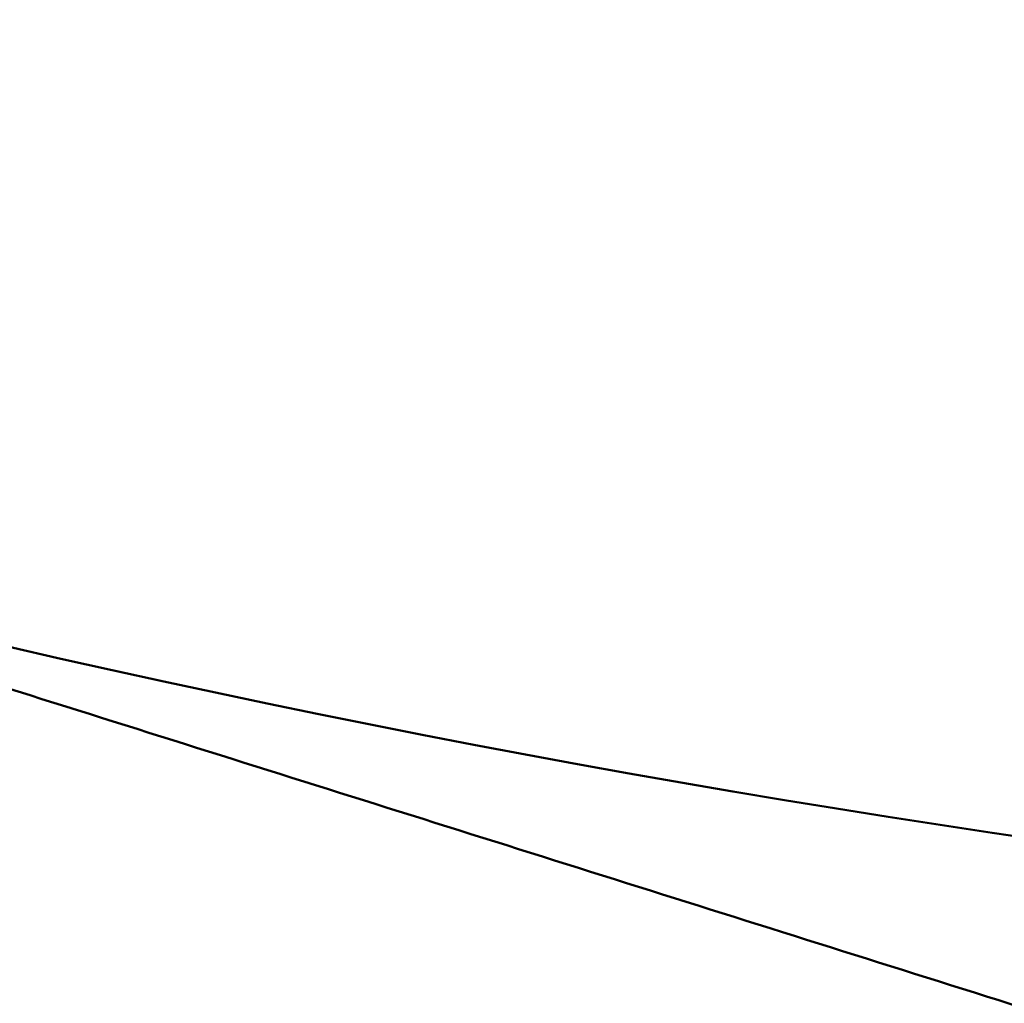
# Model space of a CAD drawing. Header units: inches. Extents: x 0.1 to 33.9, y 0.6 to 21.4.
# Tile 114 of 256: x 21.7529 to 21.8083, y 8.5652 to 8.6206. Entities that reach past the tile are written whole.
import ezdxf

# ---------------------------------------------------------------- set-up
doc = ezdxf.new("R2010")
doc.units = ezdxf.units.IN
doc.header["$MEASUREMENT"] = 0
doc.layers.add('Dimension (ANSI)', color=7, linetype='Continuous', lineweight=25)
doc.layers.add('Visible (ANSI)', color=7, linetype='Continuous', lineweight=50)
doc.styles.add('Note Text (ANSI)', font='tahoma.ttf')
doc.dimstyles.new('Default (ANSI)', dxfattribs={"dimtxt": 0.12, "dimasz": 0.098425, "dimexe": 0.125, "dimexo": 0.0625, "dimgap": 0.031496, "dimtad": 0, "dimtih": 1, "dimtoh": 1, "dimrnd": 1e-08, "dimzin": 4, "dimdsep": 46, "dimtxsty": 'Note Text (ANSI)', "dimcen": 0.09, "dimdle": 0.393701, "dimclrd": 256, "dimclre": 256, "dimclrt": 256, "dimadec": 0, "dimazin": 1, "dimtfac": 1, "dimtofl": 0, "dimtmove": 0, "dimatfit": 3, "dimfxl": 1, "dimtolj": 1, "dimtzin": 4, "dimlwd": -1, "dimlwe": -1, "dimarcsym": 0})

# ---------------------------------------------------------------- blocks, each defined once
blk = doc.blocks.new('*D7')
at = {"layer": 'Defpoints', "color": 0, "transparency": 16777216}
for p in [(20.780924, 15.208997), (24.566597, 15.208997), (22.812852, 6.163712)]:
    blk.add_point(p, dxfattribs=at)
at = {"layer": 'Dimension (ANSI)', "transparency": 16777216}
for p, q in [((20.843424, 15.208997), (24.691597, 15.208997)), ((24.566597, 15.110571), (24.566597, 11.129721)), ((24.566597, 6.262137), (24.566597, 10.941813)), ((22.875352, 6.163712), (24.691597, 6.163712))]:
    blk.add_line(p, q, dxfattribs=at)
for points in [[(24.550193, 15.110571), (24.583002, 15.110571), (24.566597, 15.208997)], [(24.550193, 6.262137), (24.583002, 6.262137), (24.566597, 6.163712)]]:
    blk.add_solid(points, dxfattribs=at)
at = {"layer": 'Dimension (ANSI)', "transparency": 16777216, "insert": (24.413474, 11.098225), "char_height": 0.12, "attachment_point": 1, "style": 'Note Text (ANSI)'}
blk.add_mtext('\\A1;9.05', dxfattribs=at)
blk = doc.blocks.new('*D10')
at = {"layer": 'Defpoints', "color": 0, "transparency": 16777216}
for p in [(18.643846, 14.07502), (21.913216, 13.538673), (18.643846, 5.2166)]:
    blk.add_point(p, dxfattribs=at)
at = {"layer": 'Dimension (ANSI)', "transparency": 16777216}
for p, q in [((18.643846, 14.01252), (18.643846, 5.0916)), ((18.742271, 5.2166), (20.248758, 5.2166)), ((21.81479, 5.2166), (20.618238, 5.2166))]:
    blk.add_line(p, q, dxfattribs=at)
for points in [[(18.742271, 5.233004), (18.742271, 5.200195), (18.643846, 5.2166)], [(21.81479, 5.233004), (21.81479, 5.200195), (21.913216, 5.2166)]]:
    blk.add_solid(points, dxfattribs=at)
at = {"layer": 'Dimension (ANSI)', "transparency": 16777216, "insert": (20.280254, 5.279098), "char_height": 0.12, "attachment_point": 1, "style": 'Note Text (ANSI)'}
blk.add_mtext('\\A1;3.27', dxfattribs=at)

msp = doc.modelspace()

# ---------------------------------------------------------------- linework, layer by layer
at = {"layer": 'Visible (ANSI)'}
msp.add_arc((21.913216, 9.285791), 0.71875, 252.527807, 312.527807, dxfattribs=at)
msp.add_rational_spline([(21.697416, 8.600202), (21.881119, 8.542378), (22.093241, 8.47561)], [1.55306974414, 1.55306974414, 1.44156435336], degree=2, dxfattribs=at)

# ---------------------------------------------------------------- dimensions: what is measured, and where the dimension line sits
at = {"layer": 'Dimension (ANSI)'}
for base, p1, p2, angle, override, picture, middle in [((24.566597, 15.208997), (22.812852, 6.163712), (20.780924, 15.208997), 90, {"dimgap": 0.031496, "dimdec": 2, "dimtol": 0, "dimlim": 0, "dimtp": 0, "dimtm": 0, "dimtdec": 2, "dimatfit": 1}, '*D7', (24.566597, 11.035767)), ((18.643846, 5.2166), (21.913216, 13.538673), (18.643846, 14.07502), 180, {"dimgap": 0.031496, "dimtih": 0, "dimtoh": 0, "dimdec": 2, "dimse1": 1, "dimtol": 0, "dimlim": 0, "dimtp": 0, "dimtm": 0, "dimtdec": 2, "dimatfit": 1}, '*D10', (20.433498, 5.2166))]:
    dim = msp.add_linear_dim(base=base, p1=p1, p2=p2, angle=angle, dimstyle='Default (ANSI)', override=override, dxfattribs=at)
    dim.commit()
    dim.dimension.update_dxf_attribs({"geometry": picture, "text_midpoint": middle, "dimtype": 160})

doc.saveas('drawing.dxf')
